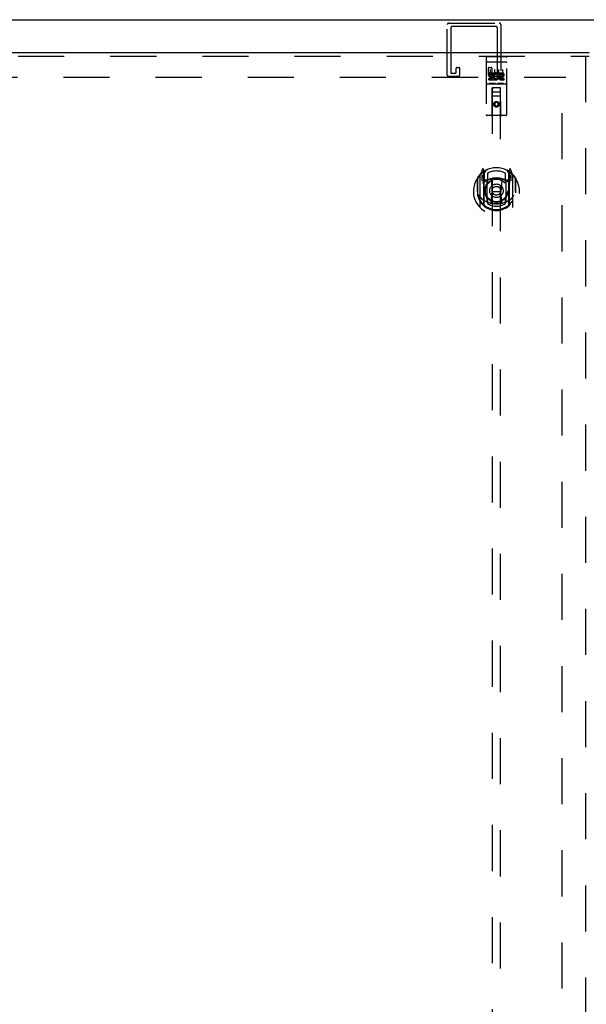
# Model space of a CAD drawing. Header units: inches. Extents: x 0 to 254, y 0 to 165.
# Tile 53 of 78: x 69 to 86, y 93 to 122. Entities that reach past the tile are written whole.
import ezdxf

# ---------------------------------------------------------------- set-up
doc = ezdxf.new("R2010")
doc.units = ezdxf.units.IN
doc.header["$LTSCALE"] = 13.988161
doc.header["$MEASUREMENT"] = 0
doc.linetypes.add('HIDDEN', pattern=[0.2, 0.1, -0.1])
doc.layers.get('0').update_dxf_attribs({"linetype": 'CONTINUOUS'})
doc.layers.add('DEFAULT_2', color=8, linetype='HIDDEN')
doc.layers.add('LEFT_DOOR_ASSEMBLY', color=7, linetype='CONTINUOUS')

msp = doc.modelspace()

# ---------------------------------------------------------------- linework, layer by layer
at = {"color": 3, "linetype": 'Continuous'}
msp.add_line((51.858, 122.494), (122.62, 122.494), dxfattribs=at)
at = {"layer": 'DEFAULT_2', "color": 8, "linetype": 'HIDDEN'}
for p, q in [((81.997, 120.811), (81.997, 122.344)), ((82.043, 122.39), (83.576, 122.39)), ((83.472, 122.286), (82.147, 122.286)), ((83.622, 122.344), (83.622, 120.811)), ((82.101, 122.24), (82.101, 120.892)), ((83.518, 120.892), (83.518, 122.24)), ((82.124, 120.869), (82.245, 120.869)), ((82.268, 120.892), (82.268, 121.023)), ((82.291, 121.046), (82.349, 121.046)), ((82.372, 121.023), (82.372, 120.811)), ((83.247, 120.811), (83.247, 121.023)), ((83.27, 121.046), (83.328, 121.046)), ((83.351, 121.023), (83.351, 120.892)), ((83.374, 120.869), (83.495, 120.869)), ((53.556, 120.744), (85.593, 120.744)), ((82.326, 120.765), (82.043, 120.765)), ((83.576, 120.765), (83.293, 120.765)), ((85.489, 45.519), (85.489, 120.729))]:
    msp.add_line(p, q, dxfattribs=at)
for centre, radius, start, end in [((82.043, 122.344), 0.046, 90, 180), ((82.147, 122.24), 0.046, 90, 180), ((83.472, 122.24), 0.046, 0, 90), ((83.576, 122.344), 0.046, 0, 90), ((82.043, 120.811), 0.046, 180, 270), ((82.124, 120.892), 0.023, 180, 270), ((82.245, 120.892), 0.023, 270, 360), ((82.291, 121.023), 0.023, 90, 180), ((82.326, 120.811), 0.046, 270, 360), ((82.349, 121.023), 0.023, 0, 90), ((83.27, 121.023), 0.023, 90, 180), ((83.293, 120.811), 0.046, 180, 270), ((83.328, 121.023), 0.023, 0, 90), ((83.374, 120.892), 0.023, 180, 270), ((83.495, 120.892), 0.023, 270, 360), ((83.576, 120.811), 0.046, 270, 360)]:
    msp.add_arc(centre, radius, start, end, dxfattribs=at)
at = {"layer": 'LEFT_DOOR_ASSEMBLY', "color": 3, "linetype": 'Continuous'}
msp.add_line((52.181, 121.494), (86.302, 121.494), dxfattribs=at)
at = {"layer": 'LEFT_DOOR_ASSEMBLY', "color": 8, "linetype": 'HIDDEN'}
for p, q in [((52.181, 121.39), (86.302, 121.39)), ((83.207, 121.371), (83.772, 121.371)), ((86.198, 121.39), (86.198, 44.858)), ((83.177, 121.341), (83.177, 119.616)), ((83.193, 121.212), (83.192, 121.212)), ((83.194, 121.212), (83.193, 121.212)), ((83.195, 121.212), (83.194, 121.212)), ((83.195, 121.213), (83.195, 121.212)), ((83.196, 121.213), (83.195, 121.213)), ((83.197, 121.213), (83.196, 121.213)), ((83.198, 121.213), (83.197, 121.213)), ((83.199, 121.213), (83.198, 121.213)), ((83.199, 121.213), (83.199, 121.213)), ((83.2, 121.213), (83.199, 121.213)), ((83.201, 121.213), (83.2, 121.213)), ((83.202, 121.213), (83.201, 121.213)), ((83.203, 121.213), (83.202, 121.213)), ((83.204, 121.213), (83.203, 121.213)), ((83.204, 121.213), (83.204, 121.213)), ((83.205, 121.213), (83.204, 121.213)), ((83.206, 121.213), (83.205, 121.213)), ((83.206, 121.213), (83.772, 121.213)), ((83.772, 121.213), (83.772, 121.213)), ((83.772, 121.213), (83.773, 121.213)), ((83.773, 121.213), (83.774, 121.213)), ((83.774, 121.213), (83.775, 121.213)), ((83.775, 121.213), (83.776, 121.213)), ((83.776, 121.213), (83.777, 121.213)), ((83.777, 121.213), (83.777, 121.213)), ((83.777, 121.213), (83.778, 121.213)), ((83.778, 121.213), (83.779, 121.213)), ((83.779, 121.213), (83.78, 121.213)), ((83.78, 121.213), (83.781, 121.213)), ((83.781, 121.213), (83.781, 121.213)), ((83.781, 121.213), (83.782, 121.213)), ((83.782, 121.213), (83.783, 121.212)), ((83.783, 121.212), (83.784, 121.212)), ((83.784, 121.212), (83.785, 121.212)), ((83.802, 119.616), (83.802, 121.341)), ((83.257, 120.836), (83.257, 120.878)), ((83.257, 120.878), (83.413, 120.878)), ((83.257, 120.836), (83.371, 120.836)), ((83.279, 120.751), (83.279, 120.793)), ((83.279, 120.793), (83.371, 120.793)), ((83.302, 120.98), (83.302, 120.674)), ((83.371, 120.793), (83.371, 120.836)), ((83.413, 120.701), (83.413, 120.878)), ((83.438, 120.83), (83.421, 120.869)), ((83.427, 120.98), (83.427, 120.674)), ((83.552, 120.98), (83.552, 120.674)), ((83.57, 120.836), (83.57, 120.878)), ((83.57, 120.878), (83.662, 120.878)), ((83.57, 120.836), (83.662, 120.836)), ((83.633, 120.792), (83.662, 120.792)), ((83.677, 120.98), (83.677, 120.674)), ((83.207, 120.543), (83.772, 120.543)), ((83.257, 120.665), (83.257, 120.707)), ((83.257, 120.707), (83.371, 120.707)), ((83.257, 120.665), (83.413, 120.665)), ((83.45, 120.559), (83.278, 120.559)), ((83.279, 120.751), (83.371, 120.751)), ((83.371, 120.707), (83.371, 120.751)), ((83.413, 120.701), (83.426, 120.719)), ((83.413, 120.665), (83.413, 120.677)), ((83.417, 120.676), (83.413, 120.677)), ((83.7, 120.559), (83.528, 120.559)), ((83.63, 120.751), (83.676, 120.751)), ((83.633, 120.707), (83.726, 120.707)), ((83.633, 120.665), (83.726, 120.665)), ((83.726, 120.665), (83.726, 120.707)), ((83.359, 119.616), (83.363, 120.426)), ((83.617, 120.176), (83.361, 120.176)), ((83.364, 120.426), (83.363, 120.426)), ((83.364, 120.426), (83.364, 85.294)), ((83.614, 120.426), (83.364, 120.426)), ((83.404, 120.301), (83.574, 120.301)), ((83.614, 85.294), (83.614, 120.426)), ((83.616, 120.426), (83.614, 120.426)), ((83.619, 119.616), (83.616, 120.426)), ((83.489, 119.998), (83.427, 119.962)), ((83.427, 119.962), (83.427, 119.89)), ((83.427, 119.962), (83.437, 119.956)), ((83.427, 119.89), (83.437, 119.895)), ((83.427, 119.89), (83.489, 119.854)), ((83.489, 119.986), (83.437, 119.956)), ((83.437, 119.956), (83.437, 119.895)), ((83.437, 119.895), (83.489, 119.865)), ((83.489, 119.998), (83.489, 119.986)), ((83.552, 119.962), (83.489, 119.998)), ((83.542, 119.956), (83.489, 119.986)), ((83.489, 119.865), (83.542, 119.895)), ((83.489, 119.854), (83.552, 119.89)), ((83.552, 119.962), (83.542, 119.956)), ((83.542, 119.895), (83.542, 119.956)), ((83.552, 119.89), (83.542, 119.895)), ((83.552, 119.89), (83.552, 119.962)), ((83.772, 119.586), (83.207, 119.586)), ((83.489, 119.854), (83.489, 119.865)), ((83.064, 117.952), (82.993, 117.776)), ((83.086, 117.872), (83.085, 117.872)), ((83.085, 117.872), (83.085, 117.872)), ((83.085, 117.872), (83.085, 117.872)), ((83.107, 117.868), (83.092, 117.949)), ((83.107, 116.852), (83.107, 117.868)), ((83.114, 117.821), (83.184, 117.93)), ((83.114, 116.877), (83.114, 117.88)), ((83.117, 117.855), (83.117, 117.648)), ((83.214, 117.833), (83.214, 117.581)), ((83.764, 117.581), (83.764, 117.833)), ((83.794, 117.93), (83.864, 117.821)), ((83.862, 117.648), (83.862, 117.855)), ((83.864, 116.877), (83.864, 117.88)), ((83.886, 117.949), (83.872, 117.868)), ((83.872, 117.868), (83.872, 116.852)), ((83.893, 117.872), (83.889, 117.875)), ((83.985, 117.776), (83.914, 117.952)), ((82.907, 117.67), (82.907, 117.282)), ((82.914, 117.693), (82.914, 117.235)), ((82.989, 117.766), (82.989, 116.798)), ((83.047, 117.761), (83.047, 117.611)), ((83.114, 117.761), (83.047, 117.761)), ((83.047, 117.611), (83.107, 117.611)), ((83.055, 117.753), (83.084, 117.708)), ((83.207, 117.61), (83.134, 117.61)), ((83.137, 117.628), (83.202, 117.628)), ((83.207, 116.969), (83.207, 117.6)), ((83.326, 117.626), (83.357, 117.282)), ((83.652, 117.626), (83.622, 117.282)), ((83.844, 117.61), (83.772, 117.61)), ((83.772, 117.6), (83.772, 116.969)), ((83.776, 117.628), (83.842, 117.628)), ((83.932, 117.761), (83.864, 117.761)), ((83.872, 117.611), (83.932, 117.611)), ((83.894, 117.708), (83.923, 117.753)), ((83.932, 117.611), (83.932, 117.761)), ((83.989, 116.798), (83.989, 117.766)), ((84.064, 117.693), (84.064, 117.235)), ((84.072, 117.282), (84.072, 117.67)), ((82.907, 117.282), (82.922, 117.282)), ((82.914, 117.235), (82.914, 117.233)), ((83.326, 116.943), (83.357, 117.282)), ((83.357, 117.282), (83.622, 117.282)), ((83.652, 116.943), (83.622, 117.282)), ((84.072, 117.282), (84.057, 117.282)), ((84.064, 117.235), (84.064, 117.233)), ((83.214, 117.019), (83.214, 116.917)), ((83.764, 116.917), (83.764, 117.019))]:
    msp.add_line(p, q, dxfattribs=at)
for points in [[(83.192, 121.212), (83.192, 121.212), (83.192, 121.212), (83.191, 121.212), (83.191, 121.212), (83.191, 121.212), (83.19, 121.212), (83.19, 121.212), (83.19, 121.212), (83.189, 121.212), (83.189, 121.212), (83.189, 121.212), (83.188, 121.211), (83.188, 121.211), (83.188, 121.211), (83.187, 121.211), (83.187, 121.211), (83.187, 121.211), (83.186, 121.211), (83.186, 121.211), (83.186, 121.211), (83.185, 121.211), (83.185, 121.211), (83.185, 121.211), (83.184, 121.211), (83.184, 121.211), (83.184, 121.21), (83.184, 121.21), (83.183, 121.21), (83.183, 121.21), (83.183, 121.21), (83.183, 121.21), (83.182, 121.21), (83.182, 121.21), (83.182, 121.21), (83.182, 121.21), (83.181, 121.21), (83.181, 121.21), (83.181, 121.209), (83.181, 121.209), (83.181, 121.209), (83.18, 121.209), (83.18, 121.209), (83.18, 121.209), (83.18, 121.209), (83.18, 121.209), (83.179, 121.209), (83.179, 121.209), (83.179, 121.209), (83.179, 121.208), (83.179, 121.208), (83.179, 121.208), (83.178, 121.208), (83.178, 121.208), (83.178, 121.208), (83.178, 121.208), (83.178, 121.208), (83.178, 121.208), (83.178, 121.208), (83.178, 121.207), (83.177, 121.207), (83.177, 121.207), (83.177, 121.207), (83.177, 121.207), (83.177, 121.207), (83.177, 121.207), (83.177, 121.207), (83.177, 121.207), (83.177, 121.207), (83.177, 121.206), (83.177, 121.206), (83.177, 121.206), (83.177, 121.206), (83.177, 121.206), (83.177, 121.206), (83.177, 121.206), (83.177, 121.206), (83.177, 121.206)], [(83.785, 121.212), (83.785, 121.212), (83.786, 121.212), (83.786, 121.212), (83.786, 121.212), (83.787, 121.212), (83.787, 121.212), (83.788, 121.212), (83.788, 121.212), (83.788, 121.212), (83.789, 121.212), (83.789, 121.212), (83.789, 121.212), (83.79, 121.212), (83.79, 121.211), (83.79, 121.211), (83.791, 121.211), (83.791, 121.211), (83.791, 121.211), (83.792, 121.211), (83.792, 121.211), (83.792, 121.211), (83.792, 121.211), (83.793, 121.211), (83.793, 121.211), (83.793, 121.211), (83.794, 121.211), (83.794, 121.211), (83.794, 121.21), (83.794, 121.21), (83.795, 121.21), (83.795, 121.21), (83.795, 121.21), (83.796, 121.21), (83.796, 121.21), (83.796, 121.21), (83.796, 121.21), (83.797, 121.21), (83.797, 121.21), (83.797, 121.21), (83.797, 121.209), (83.797, 121.209), (83.798, 121.209), (83.798, 121.209), (83.798, 121.209), (83.798, 121.209), (83.798, 121.209), (83.799, 121.209), (83.799, 121.209), (83.799, 121.209), (83.799, 121.209), (83.799, 121.208), (83.799, 121.208), (83.8, 121.208), (83.8, 121.208), (83.8, 121.208), (83.8, 121.208), (83.8, 121.208), (83.8, 121.208), (83.8, 121.208), (83.801, 121.208), (83.801, 121.207), (83.801, 121.207), (83.801, 121.207), (83.801, 121.207), (83.801, 121.207), (83.801, 121.207), (83.801, 121.207), (83.801, 121.207), (83.801, 121.207), (83.801, 121.207), (83.801, 121.206), (83.801, 121.206), (83.801, 121.206), (83.801, 121.206), (83.802, 121.206), (83.802, 121.206), (83.802, 121.206), (83.802, 121.206), (83.802, 121.206)], [(83.278, 120.559), (83.278, 120.559), (83.278, 120.559), (83.278, 120.559), (83.277, 120.559), (83.277, 120.559), (83.277, 120.559), (83.277, 120.559), (83.277, 120.559), (83.276, 120.559), (83.276, 120.559), (83.276, 120.559), (83.276, 120.559), (83.276, 120.559), (83.275, 120.559), (83.275, 120.559), (83.275, 120.559), (83.275, 120.559), (83.275, 120.559), (83.275, 120.559), (83.275, 120.559), (83.274, 120.559), (83.274, 120.559), (83.274, 120.559), (83.274, 120.559), (83.274, 120.559), (83.274, 120.559), (83.274, 120.559), (83.273, 120.56), (83.273, 120.56), (83.273, 120.56), (83.273, 120.56), (83.273, 120.56), (83.273, 120.56), (83.273, 120.56), (83.273, 120.56), (83.273, 120.56), (83.272, 120.56), (83.272, 120.56), (83.272, 120.56), (83.272, 120.56), (83.272, 120.56), (83.272, 120.56), (83.272, 120.56), (83.272, 120.56), (83.272, 120.56), (83.272, 120.56)], [(83.457, 120.56), (83.456, 120.56), (83.456, 120.56), (83.456, 120.56), (83.456, 120.56), (83.456, 120.56), (83.456, 120.56), (83.456, 120.56), (83.456, 120.56), (83.456, 120.56), (83.456, 120.56), (83.455, 120.56), (83.455, 120.56), (83.455, 120.56), (83.455, 120.56), (83.455, 120.56), (83.455, 120.56), (83.455, 120.56), (83.455, 120.56), (83.455, 120.559), (83.454, 120.559), (83.454, 120.559), (83.454, 120.559), (83.454, 120.559), (83.454, 120.559), (83.454, 120.559), (83.454, 120.559), (83.453, 120.559), (83.453, 120.559), (83.453, 120.559), (83.453, 120.559), (83.453, 120.559), (83.453, 120.559), (83.452, 120.559), (83.452, 120.559), (83.452, 120.559), (83.452, 120.559), (83.452, 120.559), (83.452, 120.559), (83.451, 120.559), (83.451, 120.559), (83.451, 120.559), (83.451, 120.559), (83.451, 120.559), (83.45, 120.559), (83.45, 120.559)], [(83.528, 120.559), (83.528, 120.559), (83.528, 120.559), (83.528, 120.559), (83.527, 120.559), (83.527, 120.559), (83.527, 120.559), (83.527, 120.559), (83.527, 120.559), (83.526, 120.559), (83.526, 120.559), (83.526, 120.559), (83.526, 120.559), (83.526, 120.559), (83.525, 120.559), (83.525, 120.559), (83.525, 120.559), (83.525, 120.559), (83.525, 120.559), (83.525, 120.559), (83.525, 120.559), (83.524, 120.559), (83.524, 120.559), (83.524, 120.559), (83.524, 120.559), (83.524, 120.559), (83.524, 120.559), (83.524, 120.559), (83.523, 120.56), (83.523, 120.56), (83.523, 120.56), (83.523, 120.56), (83.523, 120.56), (83.523, 120.56), (83.523, 120.56), (83.523, 120.56), (83.523, 120.56), (83.522, 120.56), (83.522, 120.56), (83.522, 120.56), (83.522, 120.56), (83.522, 120.56), (83.522, 120.56), (83.522, 120.56), (83.522, 120.56), (83.522, 120.56), (83.522, 120.56)], [(83.707, 120.56), (83.706, 120.56), (83.706, 120.56), (83.706, 120.56), (83.706, 120.56), (83.706, 120.56), (83.706, 120.56), (83.706, 120.56), (83.706, 120.56), (83.706, 120.56), (83.706, 120.56), (83.706, 120.56), (83.705, 120.56), (83.705, 120.56), (83.705, 120.56), (83.705, 120.56), (83.705, 120.56), (83.705, 120.56), (83.705, 120.56), (83.705, 120.559), (83.704, 120.559), (83.704, 120.559), (83.704, 120.559), (83.704, 120.559), (83.704, 120.559), (83.704, 120.559), (83.704, 120.559), (83.703, 120.559), (83.703, 120.559), (83.703, 120.559), (83.703, 120.559), (83.703, 120.559), (83.703, 120.559), (83.702, 120.559), (83.702, 120.559), (83.702, 120.559), (83.702, 120.559), (83.702, 120.559), (83.702, 120.559), (83.701, 120.559), (83.701, 120.559), (83.701, 120.559), (83.701, 120.559), (83.701, 120.559), (83.7, 120.559), (83.7, 120.559)], [(82.957, 117.169), (82.96, 117.163), (82.963, 117.158), (82.966, 117.153), (82.969, 117.149), (82.971, 117.144), (82.974, 117.14), (82.977, 117.136), (82.979, 117.132), (82.982, 117.129), (82.984, 117.125), (82.987, 117.121), (82.989, 117.118), (82.992, 117.115), (82.994, 117.112), (82.996, 117.109), (82.998, 117.106), (83.001, 117.103), (83.003, 117.101), (83.005, 117.098), (83.007, 117.096), (83.009, 117.093), (83.011, 117.091), (83.013, 117.089), (83.015, 117.087), (83.016, 117.085), (83.018, 117.083), (83.02, 117.081), (83.022, 117.079), (83.024, 117.077), (83.025, 117.076), (83.027, 117.074), (83.029, 117.073), (83.03, 117.071), (83.032, 117.07), (83.033, 117.068), (83.035, 117.067)], [(83.677, 116.925), (83.672, 116.924), (83.666, 116.922), (83.661, 116.921), (83.655, 116.92), (83.65, 116.918), (83.644, 116.917), (83.639, 116.916), (83.634, 116.915), (83.628, 116.913), (83.623, 116.912), (83.617, 116.911), (83.612, 116.91), (83.606, 116.909), (83.601, 116.908), (83.595, 116.908), (83.589, 116.907), (83.584, 116.906), (83.578, 116.905), (83.573, 116.905), (83.567, 116.904), (83.562, 116.903), (83.556, 116.903), (83.551, 116.902), (83.545, 116.902), (83.539, 116.901), (83.534, 116.901), (83.528, 116.901), (83.523, 116.9), (83.517, 116.9), (83.511, 116.9), (83.506, 116.9), (83.5, 116.9), (83.495, 116.9), (83.489, 116.9), (83.483, 116.9), (83.478, 116.9), (83.472, 116.9), (83.467, 116.9), (83.461, 116.9), (83.455, 116.9), (83.45, 116.901), (83.444, 116.901), (83.439, 116.901), (83.433, 116.902), (83.428, 116.902), (83.422, 116.903), (83.416, 116.903), (83.411, 116.904), (83.405, 116.905), (83.4, 116.905), (83.394, 116.906), (83.389, 116.907), (83.383, 116.908), (83.378, 116.908), (83.372, 116.909), (83.367, 116.91), (83.361, 116.911), (83.356, 116.912), (83.35, 116.913), (83.345, 116.915), (83.339, 116.916), (83.334, 116.917), (83.328, 116.918), (83.323, 116.92), (83.317, 116.921), (83.312, 116.922), (83.307, 116.924), (83.301, 116.925)], [(83.943, 117.067), (83.945, 117.068), (83.946, 117.07), (83.948, 117.071), (83.95, 117.073), (83.951, 117.074), (83.953, 117.076), (83.955, 117.077), (83.956, 117.079), (83.958, 117.081), (83.96, 117.083), (83.962, 117.085), (83.964, 117.087), (83.965, 117.089), (83.967, 117.091), (83.969, 117.093), (83.971, 117.096), (83.973, 117.098), (83.975, 117.101), (83.978, 117.103), (83.98, 117.106), (83.982, 117.109), (83.984, 117.112), (83.987, 117.115), (83.989, 117.118), (83.991, 117.121), (83.994, 117.125), (83.996, 117.128), (83.999, 117.132), (84.001, 117.136), (84.004, 117.14), (84.007, 117.144), (84.01, 117.149), (84.012, 117.153), (84.015, 117.158), (84.018, 117.163), (84.022, 117.169)]]:
    msp.add_lwpolyline(points, dxfattribs=at)
for centre, radius in [((83.489, 119.926), 0.085), ((83.489, 119.926), 0.0845), ((83.489, 117.3), 0.35), ((83.489, 117.3), 0.335), ((83.489, 117.3), 0.205), ((83.489, 117.3), 0.133)]:
    msp.add_circle(centre, radius, dxfattribs=at)
for centre, radius, start, end in [((83.207, 121.341), 0.03, 90, 180), ((83.772, 121.341), 0.03, 0, 90), ((83.463, 120.771), 0.107, 244.2636, 113.4027), ((83.463, 120.771), 0.0639, 234.8895, 113.4026), ((83.633, 120.728), 0.0635, 90, 270), ((83.662, 120.814), 0.0644, 282.2995, 90.0775), ((83.662, 120.814), 0.0219, 269.9011, 90), ((83.207, 120.513), 0.03, 90, 180), ((83.633, 120.729), 0.0219, 100.307, 270), ((83.772, 120.513), 0.03, 0, 90), ((83.404, 120.386), 0.04, 90, 180), ((83.404, 120.341), 0.04, 180, 270), ((83.574, 120.386), 0.04, 0, 90), ((83.574, 120.341), 0.04, 270, 360), ((83.207, 119.616), 0.03, 180, 270), ((83.329, 119.616), 0.03, 270, 360), ((83.649, 119.616), 0.03, 180, 270), ((83.772, 119.616), 0.03, 270, 360), ((83.489, 117.282), 0.7, 125.5126, 54.4874), ((83.489, 117.3), 0.7, 35.2961, 144.7039), ((83.078, 117.946), 0.015, 10, 158.1959), ((83.094, 117.836), 0.02, 0, 125.5126), ((83.097, 117.855), 0.02, 0, 125.2543), ((83.134, 117.88), 0.02, 121.4688, 179.9992), ((83.489, 117.3), 0.6, 62.7204, 117.2796), ((83.844, 117.88), 0.02, 0, 58.5295), ((83.882, 117.855), 0.02, 54.7457, 180), ((83.884, 117.836), 0.02, 54.4874, 180), ((83.901, 117.946), 0.015, 21.8041, 170), ((82.934, 117.693), 0.02, 144.7039, 180), ((83.004, 117.766), 0.015, 135.0748, 180), ((83.059, 117.756), 0.005, 90, 212.6792), ((83.489, 116.97), 0.7, 53.2319, 126.7681), ((82.926, 117.606), 0.188, 0, 32.6792), ((83.134, 117.63), 0.02, 180, 270), ((83.137, 117.648), 0.02, 180, 270), ((83.202, 117.648), 0.02, 270, 293.464), ((83.222, 117.6), 0.015, 112.9863, 180), ((83.489, 116.988), 0.7, 66.536, 113.464), ((83.244, 117.581), 0.03, 180, 311.1261), ((83.489, 117.3), 0.343, 48.8739, 131.1261), ((83.306, 117.624), 0.02, 5.0796, 105.6131), ((83.672, 117.624), 0.02, 74.3869, 174.9204), ((83.734, 117.581), 0.03, 228.8739, 360), ((83.757, 117.6), 0.015, 0, 67.0137), ((83.776, 117.648), 0.02, 246.536, 270), ((83.842, 117.648), 0.02, 270, 360), ((83.844, 117.63), 0.02, 270, 360), ((84.052, 117.606), 0.188, 147.3208, 180), ((83.919, 117.756), 0.005, 327.3208, 90), ((83.974, 117.766), 0.015, 0, 44.9252), ((84.044, 117.693), 0.02, 0, 35.2961), ((83.489, 117.285), 0.583, 180.2464, 359.7536), ((82.934, 117.235), 0.02, 180, 187.6622), ((83.489, 117.31), 0.58, 187.6622, 352.3378), ((84.044, 117.235), 0.02, 352.3378, 360), ((83.489, 117.6), 0.7, 229.529, 310.471), ((83.222, 116.969), 0.015, 180, 247.0137), ((83.244, 117.019), 0.03, 48.8739, 180), ((83.489, 117.31), 0.48, 235.0461, 304.9539), ((83.489, 117.3), 0.343, 228.8739, 311.1261), ((83.306, 116.945), 0.02, 254.4248, 354.9204), ((83.672, 116.945), 0.02, 185.0796, 285.5752), ((83.734, 117.019), 0.03, 0, 131.1261), ((83.757, 116.969), 0.015, 292.9863, 360), ((83.004, 116.798), 0.015, 180, 224.9252), ((83.122, 116.852), 0.015, 180, 229.6413), ((83.134, 116.877), 0.02, 180, 230.6594), ((83.844, 116.877), 0.02, 309.3378, 359.9984), ((83.857, 116.852), 0.015, 310.3587, 360), ((83.974, 116.798), 0.015, 315.0748, 360)]:
    msp.add_arc(centre, radius, start, end, dxfattribs=at)

doc.saveas('drawing.dxf')
